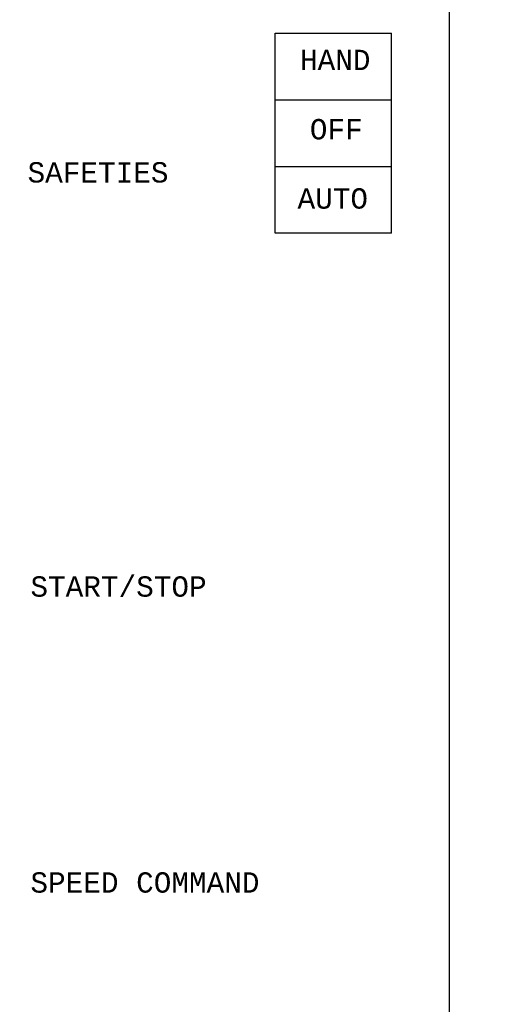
# Model space of a CAD drawing. Header units: inches. Extents: x 7.1 to 32.2, y 0.4 to 17.7.
# Tile 10 of 11: x 20.7 to 23, y 9.5 to 14.3. Entities that reach past the tile are written whole.
import ezdxf

# ---------------------------------------------------------------- set-up
doc = ezdxf.new("R2010")
doc.units = ezdxf.units.IN
doc.header["$MEASUREMENT"] = 0
for name, color, linetype, lineweight in [('M-ANNO-SYMB', 6, 'Continuous', 30), ('M-ANNO-TEXT', 2, 'Continuous', 30), ('M-DIAG-GRPH', 6, 'Continuous', 13)]:
    doc.layers.add(name, color=color, linetype=linetype, lineweight=lineweight)
doc.styles.add('CONTROLTXT', font='monotxt.shx')

msp = doc.modelspace()

# ---------------------------------------------------------------- linework, layer by layer
at = {"layer": 'M-ANNO-SYMB', "color": 6}
for p, q in [((22.7896, 15.6074), (22.7896, 6.095)), ((21.935, 14.2567), (22.506, 14.2567)), ((21.935, 13.2735), (21.935, 14.2567)), ((22.506, 13.2735), (22.506, 14.2567)), ((21.935, 13.9289), (22.506, 13.9289)), ((21.935, 13.6012), (22.506, 13.6012)), ((22.506, 13.2735), (21.935, 13.2735))]:
    msp.add_line(p, q, dxfattribs=at)
at = {"layer": 'M-DIAG-GRPH'}
msp.add_3dface([(7.0955, 17.7257), (25.0378, 17.7257), (25.0378, 2.7687), (7.0955, 2.7687)], dxfattribs=at)

# ---------------------------------------------------------------- texts
at = {"layer": 'M-ANNO-TEXT', "linetype": 'Continuous', "style": 'CONTROLTXT'}
for s, p in [('HAND', (22.0562, 14.0747)), ('OFF', (22.1045, 13.7342)), ('SAFETIES', (20.7179, 13.5221)), ('AUTO', (22.0441, 13.3938)), ('START/STOP', (20.7321, 11.4865)), ('SPEED COMMAND', (20.7321, 10.0319))]:
    msp.add_text(s, height=0.1, dxfattribs=at).set_placement(p)

doc.saveas('drawing.dxf')
